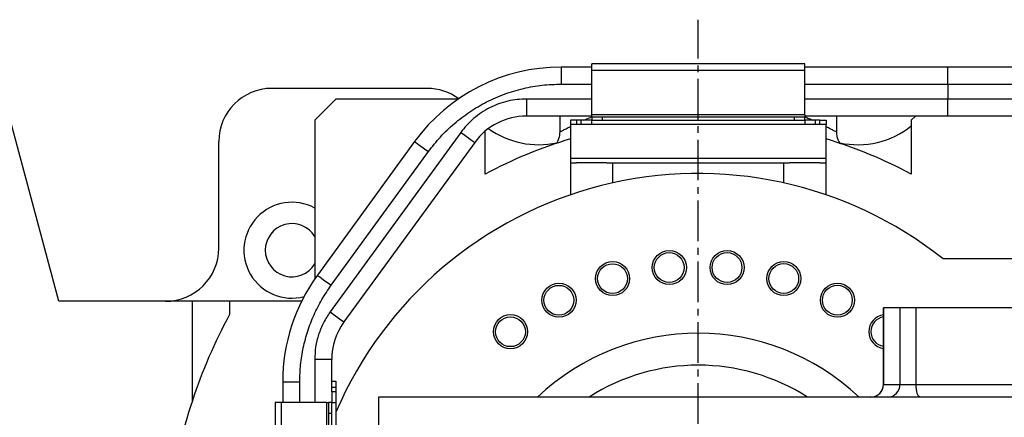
# Model space of a CAD drawing. Header units: millimetres. Extents: x 2719 to 13968, y 3953 to 13921.
# Tile 37 of 160: x 4892 to 5354, y 5003 to 5190. Entities that reach past the tile are written whole.
import ezdxf

# ---------------------------------------------------------------- set-up
doc = ezdxf.new("R2010")
doc.units = ezdxf.units.MM
doc.linetypes.add('CENTER2', pattern=[28.575, 19.05, -3.175, 3.175, -3.175])

msp = doc.modelspace()

# ---------------------------------------------------------------- linework, layer by layer
at = {"linetype": 'CENTER2'}
msp.add_line((5210.556, 4943.268), (5210.556, 5190.132), dxfattribs=at)
at = {"color": 7, "linetype": 'Continuous', "lineweight": 25}
for p, q in [((5146.21, 5167.879), (5146.21, 5159.88)), ((5160.562, 5167.879), (5146.21, 5167.879)), ((5260.549, 5169.378), (5160.562, 5169.378)), ((5160.562, 5166.379), (5160.562, 5169.378)), ((5160.562, 5166.379), (5260.549, 5166.379)), ((5160.562, 5145.382), (5160.562, 5166.379)), ((5260.549, 5166.379), (5260.549, 5169.378)), ((5327.664, 5167.879), (5260.549, 5167.879)), ((5260.549, 5145.382), (5260.549, 5166.379)), ((5327.664, 5159.88), (5327.664, 5167.879)), ((5083.366, 5157.88), (5010.582, 5157.88)), ((5327.664, 5159.88), (5362.29, 5159.88)), ((5327.664, 5159.88), (5327.664, 5152.881)), ((5040.578, 5152.881), (5030.58, 5142.882)), ((5097.998, 5152.881), (5040.578, 5152.881)), ((5129.917, 5152.881), (5129.917, 5144.882)), ((5327.664, 5144.882), (5327.664, 5152.881)), ((5362.29, 5152.881), (5327.664, 5152.881)), ((4910.596, 5057.893), (4886.483, 5147.881)), ((5030.58, 5142.882), (5030.58, 5068.347)), ((5160.562, 5144.882), (5129.917, 5144.882)), ((5145.564, 5144.882), (5145.564, 5137.45)), ((5150.564, 5142.882), (5150.564, 5140.882)), ((5153.563, 5142.882), (5150.564, 5142.882)), ((5153.563, 5140.882), (5153.563, 5142.882)), ((5155.563, 5142.882), (5153.563, 5142.882)), ((5155.563, 5140.882), (5155.563, 5142.882)), ((5160.562, 5142.882), (5155.563, 5142.882)), ((5260.549, 5145.382), (5160.562, 5145.382)), ((5160.562, 5144.382), (5160.562, 5145.382)), ((5160.562, 5144.382), (5160.562, 5142.882)), ((5165.562, 5144.382), (5160.562, 5144.382)), ((5160.562, 5140.882), (5160.562, 5142.882)), ((5160.562, 5142.882), (5260.549, 5142.882)), ((5165.562, 5142.882), (5165.562, 5144.382)), ((5255.55, 5144.382), (5165.562, 5144.382)), ((5255.55, 5144.382), (5255.55, 5142.882)), ((5260.549, 5144.382), (5255.55, 5144.382)), ((5260.549, 5145.382), (5260.549, 5144.382)), ((5327.664, 5144.882), (5260.549, 5144.882)), ((5260.549, 5142.882), (5260.549, 5144.382)), ((5260.549, 5142.882), (5260.549, 5140.882)), ((5265.549, 5142.882), (5260.549, 5142.882)), ((5265.549, 5140.882), (5265.549, 5142.882)), ((5267.548, 5142.882), (5265.549, 5142.882)), ((5267.548, 5140.882), (5267.548, 5142.882)), ((5267.548, 5142.882), (5270.548, 5142.882)), ((5270.548, 5142.882), (5270.548, 5140.882)), ((5275.547, 5137.452), (5275.547, 5144.882)), ((5312.542, 5144.882), (5310.543, 5142.882)), ((5310.543, 5142.882), (5310.543, 5117.547)), ((5110.569, 5117.547), (5110.569, 5137.808)), ((5153.563, 5140.882), (5150.564, 5140.882)), ((5150.564, 5140.882), (5150.564, 5124.884)), ((5155.563, 5140.882), (5153.563, 5140.882)), ((5160.562, 5140.882), (5155.563, 5140.882)), ((5260.549, 5140.882), (5160.562, 5140.882)), ((5265.549, 5140.882), (5260.549, 5140.882)), ((5267.548, 5140.882), (5265.549, 5140.882)), ((5270.548, 5140.882), (5267.548, 5140.882)), ((5270.548, 5124.884), (5270.548, 5140.882)), ((5099.189, 5137.233), (5037.847, 5052.887)), ((5099.189, 5137.233), (5100.451, 5136.315)), ((5100.451, 5136.315), (5101.665, 5135.433)), ((5101.665, 5135.433), (5102.783, 5134.619)), ((5102.783, 5134.619), (5103.763, 5133.906)), ((5103.763, 5133.906), (5104.568, 5133.321)), ((5104.568, 5133.321), (5105.166, 5132.887)), ((4985.586, 5082.89), (4985.586, 5132.883)), ((5077.477, 5132.878), (5031.837, 5070.123)), ((5105.658, 5132.528), (5044.316, 5048.183)), ((5077.477, 5132.878), (5077.601, 5132.787)), ((5077.601, 5132.787), (5077.969, 5132.52)), ((5077.969, 5132.52), (5078.567, 5132.085)), ((5078.567, 5132.085), (5079.371, 5131.5)), ((5079.371, 5131.5), (5080.352, 5130.787)), ((5080.352, 5130.787), (5081.47, 5129.974)), ((5081.47, 5129.974), (5082.684, 5129.091)), ((5082.684, 5129.091), (5083.946, 5128.173)), ((5105.166, 5132.887), (5105.534, 5132.619)), ((5105.534, 5132.619), (5105.658, 5132.528)), ((5038.306, 5065.419), (5083.946, 5128.173)), ((5270.548, 5124.884), (5150.564, 5124.884)), ((5150.564, 5124.884), (5150.564, 5122.885)), ((5270.548, 5122.885), (5270.548, 5124.884)), ((5150.564, 5122.885), (5150.564, 5107.932)), ((5150.564, 5122.885), (5153.422, 5122.885)), ((5160.562, 5122.885), (5153.422, 5122.885)), ((5167.703, 5122.885), (5160.562, 5122.885)), ((5167.703, 5122.885), (5253.409, 5122.885)), ((5170.561, 5113.51), (5170.561, 5122.885)), ((5250.551, 5122.885), (5250.551, 5113.51)), ((5260.549, 5122.885), (5253.409, 5122.885)), ((5267.69, 5122.885), (5260.549, 5122.885)), ((5267.69, 5122.885), (5270.548, 5122.885)), ((5270.548, 5107.932), (5270.548, 5122.885)), ((5375.534, 5077.891), (5325.432, 5077.891)), ((5031.837, 5070.123), (5031.961, 5070.033)), ((5031.961, 5070.033), (5032.329, 5069.765)), ((5032.329, 5069.765), (5032.927, 5069.33)), ((5032.927, 5069.33), (5033.732, 5068.745)), ((5033.732, 5068.745), (5034.712, 5068.032)), ((5034.712, 5068.032), (5035.83, 5067.219)), ((5035.83, 5067.219), (5037.044, 5066.336)), ((5037.044, 5066.336), (5038.306, 5065.419)), ((4973.171, 5057.893), (4910.596, 5057.893)), ((4973.171, 5011.215), (4973.171, 5057.893)), ((4990.585, 5057.893), (4973.171, 5057.893)), ((4990.585, 5057.893), (4990.585, 5051.637)), ((5024.43, 5057.893), (4990.585, 5057.893)), ((5297.463, 5054.894), (5297.463, 5018.898)), ((5297.513, 5054.894), (5297.463, 5054.894)), ((5297.513, 5018.898), (5297.513, 5054.894)), ((5305.219, 5054.894), (5297.513, 5054.894)), ((5312.825, 5054.894), (5305.219, 5054.894)), ((5305.219, 5054.894), (5305.219, 5018.898)), ((5312.825, 5018.898), (5312.825, 5054.894)), ((5363.247, 5054.894), (5312.825, 5054.894)), ((5037.847, 5052.887), (5039.109, 5051.97)), ((5039.109, 5051.97), (5040.322, 5051.087)), ((5040.322, 5051.087), (5041.441, 5050.274)), ((5041.441, 5050.274), (5042.421, 5049.561)), ((5042.421, 5049.561), (5043.226, 5048.976)), ((5043.226, 5048.976), (5043.823, 5048.541)), ((5043.823, 5048.541), (5044.192, 5048.273)), ((5044.192, 5048.273), (5044.316, 5048.183)), ((5038.579, 5030.54), (5030.58, 5030.54)), ((5038.579, 5015.399), (5038.579, 5030.54)), ((5015.582, 5020.135), (5015.582, 5010.4)), ((5015.582, 5020.135), (5023.581, 5020.135)), ((5038.579, 5020.398), (5040.578, 5020.398)), ((5040.578, 5020.398), (5040.578, 5017.399)), ((5297.513, 5018.898), (5305.219, 5018.898)), ((5305.219, 5018.898), (5312.825, 5018.898)), ((5312.861, 5017.728), (5312.825, 5018.898)), ((5312.825, 5018.898), (5363.247, 5018.898)), ((5312.966, 5016.603), (5312.861, 5017.728)), ((5040.578, 5017.399), (5038.579, 5017.399)), ((5040.578, 5015.399), (5038.579, 5015.399)), ((5038.579, 5015.399), (5038.579, 5010.4)), ((5040.578, 5017.399), (5040.578, 5015.399)), ((5040.578, 5015.399), (5040.578, 5010.4)), ((5313.137, 5015.565), (5312.966, 5016.603)), ((5313.368, 5014.656), (5313.137, 5015.565)), ((5313.649, 5013.91), (5313.368, 5014.656)), ((5313.969, 5013.356), (5313.649, 5013.91)), ((5314.317, 5013.014), (5313.969, 5013.356)), ((5314.679, 5012.899), (5314.317, 5013.014)), ((5012.082, 5010.4), (5012.082, 4980.404)), ((5015.082, 5010.4), (5012.082, 5010.4)), ((5015.082, 4980.404), (5015.082, 5010.4)), ((5036.079, 5010.4), (5015.082, 5010.4)), ((5015.582, 5010.842), (5015.406, 5010.4)), ((5036.079, 5010.4), (5036.079, 4980.404)), ((5036.079, 5010.4), (5037.079, 5010.4)), ((5037.079, 5010.4), (5037.079, 5005.4)), ((5038.579, 5010.4), (5037.079, 5010.4)), ((5038.579, 5010.4), (5040.578, 5010.4)), ((5038.579, 4980.404), (5038.579, 5010.4)), ((5040.578, 5010.4), (5040.578, 4980.404)), ((5060.576, 5012.899), (5060.576, 4977.904)), ((5410.879, 5012.899), (5060.576, 5012.899)), ((5037.079, 5005.4), (5038.579, 5005.4)), ((5037.079, 5005.4), (5037.079, 4985.403))]:
    msp.add_line(p, q, dxfattribs=at)
at = {"color": 8, "linetype": 'Continuous', "lineweight": 25}
for p, q in [((5146.21, 5159.88), (5160.562, 5159.88)), ((5260.549, 5159.88), (5327.664, 5159.88)), ((5160.562, 5152.881), (5129.917, 5152.881)), ((5327.664, 5152.881), (5260.549, 5152.881)), ((5030.58, 5030.54), (5030.58, 5010.4)), ((5023.581, 5010.4), (5023.581, 5020.135)), ((5297.463, 5018.898), (5297.513, 5018.898))]:
    msp.add_line(p, q, dxfattribs=at)
at = {"color": 7, "linetype": 'Continuous', "lineweight": 25}
for centre, radius in [((5196.995, 5073.74), 7.999), ((5196.946, 5073.735), 6.999), ((5224.116, 5073.74), 7.999), ((5224.066, 5073.744), 6.999), ((5170.373, 5068.565), 7.999), ((5170.325, 5068.551), 6.999), ((5250.739, 5068.565), 7.999), ((5250.691, 5068.579), 6.999), ((5145.227, 5058.405), 7.999), ((5145.183, 5058.382), 6.999), ((5275.885, 5058.405), 7.999), ((5275.84, 5058.428), 6.999), ((5122.482, 5043.634), 7.999), ((5122.443, 5043.603), 6.999)]:
    msp.add_circle(centre, radius, dxfattribs=at)
for centre, radius, start, end in [((5146.21, 5082.89), 84.989, 90, 143.97263), ((5010.582, 5132.883), 24.997, 90, 180), ((5083.366, 5132.883), 24.997, 53.63125, 90), ((5129.917, 5114.886), 29.996, 90, 143.97263), ((5135.708, 5171.408), 39.995, 233.95275, 282.34403), ((5285.403, 5171.408), 39.995, 257.81151, 308.94399), ((5210.556, 4932.91), 209.972, 106.60155, 118.43689), ((5210.556, 4932.91), 209.972, 61.56311, 73.39845), ((5210.556, 4932.91), 184.975, 51.60833, 156.76854), ((5019.883, 5081.88), 22.497, 61.60852, 284.64923), ((5019.883, 5081.88), 12.498, 31.142, 328.858), ((4960.589, 5082.89), 24.997, 270, 0), ((5100.57, 5020.135), 84.989, 143.97263, 180), ((5210.556, 4932.91), 249.967, 151.64236, 161.74408), ((5298.63, 5043.634), 7.999, 98.39081, 180), ((5298.591, 5043.665), 6.999, 99.27553, 260.72447), ((5068.575, 5030.54), 29.996, 143.97263, 180), ((5210.556, 4932.91), 109.985, 46.65824, 133.34176), ((5298.63, 5043.634), 7.999, 180, 261.60919), ((5210.556, 4932.91), 94.987, 57.3631, 122.6369), ((5291.463, 5018.898), 5.999, 270, 0), ((5291.539, 5018.873), 5.974, 270.24209, 0.23996), ((5299.341, 5018.777), 5.88, 271.22948, 1.17887), ((5210.556, 4932.91), 249.967, 161.74408, 172.3456)]:
    msp.add_arc(centre, radius, start, end, dxfattribs=at)
for points, knots in [([(5368.446, 5167.879), (5367.188, 5167.879), (5364.651, 5167.879), (5360.251, 5167.879), (5355.435, 5167.879), (5350.238, 5167.879), (5344.764, 5167.879), (5339.113, 5167.879), (5333.393, 5167.879), (5329.562, 5167.879), (5327.664, 5167.879)], [0, 0, 0, 0, 0.1223587, 0.246954, 0.3730855, 0.4999999, 0.6269141, 0.7530459, 0.8776409, 1, 1, 1, 1]), ([(5083.946, 5128.173), (5085.759, 5130.5), (5089.424, 5135.202), (5095.963, 5141.442), (5103.236, 5146.995), (5111.191, 5151.66), (5119.642, 5155.349), (5128.411, 5157.965), (5137.303, 5159.584), (5143.262, 5159.782), (5146.21, 5159.88)], [0, 0, 0, 0, 0.1219601, 0.2464892, 0.3727917, 0.5, 0.6272083, 0.7535107, 0.8780399, 1, 1, 1, 1]), ([(5129.917, 5152.881), (5128.462, 5152.832), (5125.521, 5152.734), (5121.133, 5151.936), (5116.806, 5150.645), (5112.635, 5148.824), (5108.709, 5146.522), (5105.12, 5143.781), (5101.893, 5140.702), (5100.084, 5138.381), (5099.189, 5137.233)], [0, 0, 0, 0, 0.1219602, 0.24648934, 0.37279184, 0.50000012, 0.62720826, 0.753511, 0.87804007, 1, 1, 1, 1]), ([(5368.446, 5144.882), (5367.188, 5144.882), (5364.651, 5144.882), (5360.251, 5144.882), (5355.435, 5144.882), (5350.238, 5144.882), (5344.764, 5144.882), (5339.113, 5144.882), (5333.393, 5144.882), (5329.562, 5144.882), (5327.664, 5144.882)], [0, 0, 0, 0, 0.1223587, 0.246954, 0.3730855, 0.4999999, 0.6269141, 0.7530459, 0.8776409, 1, 1, 1, 1]), ([(5145.565, 5137.476), (5145.511, 5136.699), (5145.413, 5135.251), (5144.749, 5133.371), (5144.198, 5132.434), (5143.952, 5132.016)], [0, 0, 0, 0, 0.390908, 0.7281345, 1, 1, 1, 1]), ([(5277.243, 5131.877), (5277.232, 5131.893), (5276.962, 5132.266), (5276.373, 5133.382), (5275.699, 5135.237), (5275.6, 5136.694), (5275.547, 5137.476)], [0, 0, 0, 0, 0.012593, 0.2944762, 0.6212294, 1, 1, 1, 1]), ([(5023.581, 5020.135), (5023.661, 5022.808), (5023.822, 5028.17), (5025.13, 5036.151), (5027.214, 5043.99), (5030.139, 5051.555), (5033.775, 5058.778), (5036.799, 5063.21), (5038.306, 5065.419)], [0, 0, 0, 0, 0.1655914, 0.3323325, 0.5000001, 0.6676577, 0.8344036, 1, 1, 1, 1]), ([(5037.847, 5052.887), (5036.755, 5051.235), (5034.556, 5047.909), (5032.312, 5042.332), (5030.847, 5036.502), (5030.668, 5032.519), (5030.58, 5030.54)], [0, 0, 0, 0, 0.2484493, 0.5, 0.7515509, 1, 1, 1, 1])]:
    msp.add_open_spline(points, degree=3, knots=knots, dxfattribs=at)
at = {"color": 8, "linetype": 'Continuous', "lineweight": 25}
for points, knots in [([(5156.646, 5142.882), (5156.975, 5143.03), (5158.23, 5143.595), (5159.572, 5144.131), (5160.562, 5144.526)], [0, 0, 0, 0, 0.2622996, 1, 1, 1, 1]), ([(5260.549, 5144.526), (5261.178, 5144.274), (5262.47, 5143.755), (5263.791, 5143.196), (5264.451, 5142.898), (5264.488, 5142.882)], [0, 0, 0, 0, 0.472552, 0.9706583, 1, 1, 1, 1]), ([(5145.567, 5137.478), (5145.619, 5137.479), (5145.697, 5137.481), (5146.197, 5137.724), (5146.696, 5137.98), (5147.34, 5138.318), (5148.097, 5138.718), (5148.989, 5139.187), (5149.809, 5139.614), (5150.374, 5139.901), (5150.564, 5139.998)], [0, 0, 0, 0, 0.229202, 0.3440512, 0.4621166, 0.5772723, 0.6980355, 0.8135463, 0.9374356, 1, 1, 1, 1]), ([(5270.548, 5139.997), (5270.738, 5139.901), (5271.309, 5139.611), (5272.121, 5139.187), (5273.015, 5138.718), (5273.773, 5138.318), (5274.619, 5137.874), (5275.38, 5137.487), (5275.49, 5137.481), (5275.545, 5137.478)], [0, 0, 0, 0, 0.06178923, 0.18582053, 0.3014571, 0.4223447, 0.53766231, 0.77048423, 1, 1, 1, 1])]:
    msp.add_open_spline(points, degree=3, knots=knots, dxfattribs=at)

doc.saveas('drawing.dxf')
